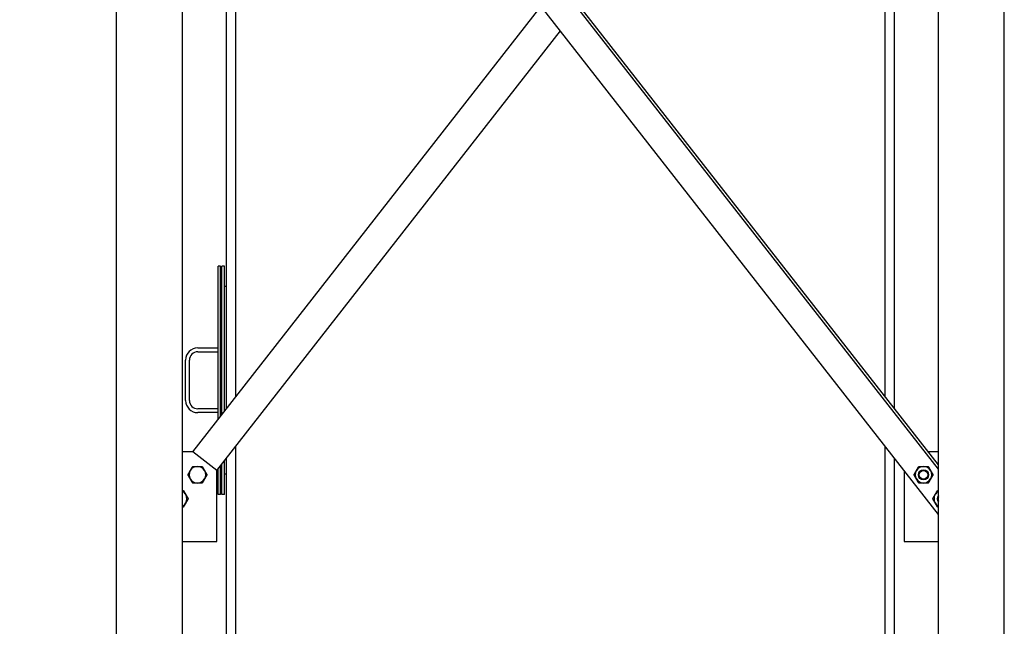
# Model space of a CAD drawing. Header units: inches. Extents: x 36 to 1719, y -84 to 1122.
# Tile 68 of 256: x 226 to 323, y 414 to 474. Entities that reach past the tile are written whole.
import ezdxf

# ---------------------------------------------------------------- set-up
doc = ezdxf.new("R2010")
doc.units = ezdxf.units.IN
doc.header["$LTSCALE"] = 48
doc.header["$MEASUREMENT"] = 0
doc.layers.add('Dimension (ANSI)', color=7, linetype='Continuous', lineweight=25)
doc.layers.add('Visible (ANSI)', color=7, linetype='Continuous', lineweight=30)
doc.styles.add('Note Text (ANSI)', font='tahoma.ttf')
doc.dimstyles.new('Architectural (ANSI)', dxfattribs={"dimscale": 48, "dimtxt": 0.125, "dimasz": 0.098425, "dimexe": 0.125, "dimexo": 0.0625, "dimgap": 0.031496, "dimtad": 0, "dimtih": 1, "dimtoh": 1, "dimdec": 4, "dimrnd": 1e-08, "dimzin": 3, "dimdsep": 46, "dimlunit": 4, "dimtxsty": 'Note Text (ANSI)', "dimcen": 0.09, "dimdle": 0.393701, "dimclrd": 256, "dimclre": 256, "dimclrt": 256, "dimadec": 0, "dimazin": 3, "dimtfac": 0.96, "dimtofl": 0, "dimtmove": 0, "dimatfit": 3, "dimfxl": 1, "dimfrac": 2, "dimtolj": 1, "dimtzin": 12, "dimlwd": -1, "dimlwe": -1, "dimarcsym": 0})

# ---------------------------------------------------------------- blocks, each defined once
blk = doc.blocks.new('*D14')
at = {"layer": 'Defpoints', "color": 0, "transparency": 16777216}
for p in [(250.914, 553.029), (117.211, 238.46), (345.663, 238.46)]:
    blk.add_point(p, dxfattribs=at)
at = {"layer": 'Dimension (ANSI)', "transparency": 16777216}
for p, q in [((247.914, 553.029), (111.211, 553.029)), ((117.211, 548.304), (117.211, 400.26)), ((117.211, 243.184), (117.211, 389.661)), ((342.663, 238.46), (111.211, 238.46))]:
    blk.add_line(p, q, dxfattribs=at)
for points in [[(116.424, 548.304), (117.999, 548.304), (117.211, 553.029)], [(116.424, 243.184), (117.999, 243.184), (117.211, 238.46)]]:
    blk.add_solid(points, dxfattribs=at)
at = {"layer": 'Dimension (ANSI)', "transparency": 16777216, "insert": (97.253, 398.748), "char_height": 6, "attachment_point": 1, "style": 'Note Text (ANSI)'}
blk.add_mtext('\\A1;26\'-2 9/16"', dxfattribs=at)
blk = doc.blocks.new('*D16')
at = {"layer": 'Defpoints', "color": 0, "transparency": 16777216}
for p in [(241.664, 492.734), (166.045, 402.734), (248.664, 402.734)]:
    blk.add_point(p, dxfattribs=at)
at = {"layer": 'Dimension (ANSI)', "transparency": 16777216}
for p, q in [((238.664, 492.734), (160.045, 492.734)), ((166.045, 488.009), (166.045, 453.364)), ((166.045, 407.458), (166.045, 444.103)), ((245.664, 402.734), (160.045, 402.734))]:
    blk.add_line(p, q, dxfattribs=at)
for points in [[(165.258, 488.009), (166.833, 488.009), (166.045, 492.734)], [(165.258, 407.458), (166.833, 407.458), (166.045, 402.734)]]:
    blk.add_solid(points, dxfattribs=at)
at = {"layer": 'Dimension (ANSI)', "transparency": 16777216, "insert": (157.944, 451.853), "char_height": 6, "attachment_point": 1, "style": 'Note Text (ANSI)'}
blk.add_mtext('\\A1;7\'-6"', dxfattribs=at)

msp = doc.modelspace()

# ---------------------------------------------------------------- linework, layer by layer
at = {"layer": 'Visible (ANSI)'}
for p, q in [((235.9139, 404.10877), (235.9139, 532.34877)), ((242.4139, 404.10877), (242.4139, 532.34877)), ((316.9139, 404.10877), (316.9139, 532.34877)), ((323.4139, 404.10877), (323.4139, 532.34877)), ((316.9139, 429.63862), (242.4139, 524.95034)), ((316.9139, 429.23267), (242.4139, 524.54438)), ((316.9139, 424.76721), (242.4139, 520.07892)), ((247.6639, 436.35522), (247.6639, 488.73377)), ((311.6639, 436.35522), (311.6639, 488.73377)), ((312.5839, 435.17822), (312.5839, 486.73377)), ((246.7439, 435.17822), (246.7439, 481.98377)), ((243.42278, 430.92934), (277.76004, 474.85877)), ((245.7864, 429.08182), (279.6639, 472.42307)), ((246.1544, 449.23377), (245.9044, 449.23377)), ((245.9044, 434.1042), (245.9044, 449.23377)), ((246.1544, 434.42404), (246.1544, 449.23377)), ((246.5294, 449.23377), (246.2794, 449.23377)), ((246.2794, 434.58396), (246.2794, 449.23377)), ((246.5294, 434.9038), (246.5294, 449.23377)), ((246.7439, 447.23377), (246.5294, 447.23377)), ((243.9044, 441.17127), (245.9044, 441.17127)), ((243.9044, 440.79627), (245.9044, 440.79627)), ((242.7169, 435.98377), (242.7169, 439.98377)), ((243.0919, 435.98377), (243.0919, 439.98377)), ((245.9044, 435.17127), (243.9044, 435.17127)), ((245.9044, 434.79627), (243.9044, 434.79627)), ((247.6639, 404.73377), (247.6639, 431.48381)), ((311.6639, 404.73377), (311.6639, 431.48381)), ((243.42278, 430.92934), (242.4139, 430.92934)), ((245.7864, 429.08182), (243.42278, 430.92934)), ((246.5294, 426.73377), (246.5294, 430.03238)), ((246.7439, 409.48377), (246.7439, 430.3068)), ((312.5839, 404.73377), (312.5839, 430.3068)), ((316.9139, 430.92934), (315.90502, 430.92934)), ((245.7864, 422.08182), (245.7864, 429.08182)), ((245.9044, 426.73377), (245.9044, 429.23279)), ((246.1544, 426.73377), (246.1544, 429.55262)), ((246.2794, 426.73377), (246.2794, 429.71254)), ((313.5414, 429.08182), (313.5414, 422.08182)), ((246.7439, 428.73377), (246.5294, 428.73377)), ((246.1544, 426.73377), (245.9044, 426.73377)), ((246.5294, 426.73377), (246.2794, 426.73377)), ((242.4139, 422.08182), (245.7864, 422.08182)), ((313.5414, 422.08182), (316.9139, 422.08182))]:
    msp.add_line(p, q, dxfattribs=at)
for radius in [0.50016, 0.5, 0.42332]:
    msp.add_circle((315.45, 428.66981), radius, dxfattribs=at)
for centre, radius, start, end in [((243.9044, 439.98377), 1.1875, 90, 180), ((243.9044, 439.98377), 0.8125, 90, 180), ((243.9044, 435.98377), 1.1875, 180, 270), ((243.9044, 435.98377), 0.8125, 180, 270), ((243.87781, 428.66981), 0.8125, 150, 210), ((243.87781, 428.66981), 0.8125, 90, 150), ((243.87781, 428.66981), 0.8125, 30, 90), ((243.87781, 428.66981), 0.8125, 330, 30), ((315.45, 428.66981), 0.8125, 150, 210), ((315.45, 428.66981), 0.8125, 90, 150), ((315.45, 428.66981), 0.8125, 30, 90), ((315.45, 428.66981), 0.8125, 330, 30), ((243.87781, 428.66981), 0.8125, 210, 270), ((243.87781, 428.66981), 0.8125, 270, 330), ((315.45, 428.66981), 0.8125, 210, 270), ((315.45, 428.66981), 0.8125, 270, 330), ((242.03029, 426.30619), 0.8125, 30, 61.826934), ((242.03029, 426.30619), 0.8125, 330, 30), ((317.29752, 426.30619), 0.8125, 150, 210), ((317.29752, 426.30619), 0.8125, 118.173066, 150), ((317.29752, 426.30619), 0.50016, 140.0833721, 219.9166279), ((317.29752, 426.30619), 0.5, 140.1050503, 219.8949497), ((317.29752, 426.30619), 0.42332, 154.9862844, 205.0137156), ((242.03029, 426.30619), 0.8125, 298.173066, 330), ((317.29752, 426.30619), 0.8125, 210, 241.826934)]:
    msp.add_arc(centre, radius, start, end, dxfattribs=at)
for points, weights in [([(242.93961, 428.66981), (243.06531, 428.88752), (243.17416, 429.07606)], [1, 1.0379548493, 1]), ([(243.17416, 429.07606), (243.28302, 429.2646), (243.40871, 429.48231)], [1, 1.0379548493, 1]), ([(243.40871, 429.48231), (243.6601, 429.48231), (243.87781, 429.48231)], [1, 1.0379548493, 1]), ([(243.87781, 429.48231), (244.09552, 429.48231), (244.3469, 429.48231)], [1, 1.0379548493, 1]), ([(244.3469, 429.48231), (244.4726, 429.2646), (244.58145, 429.07606)], [1, 1.0379548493, 1]), ([(244.58145, 429.07606), (244.69031, 428.88752), (244.816, 428.66981)], [1, 1.0379548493, 1]), ([(314.51181, 428.66981), (314.6375, 428.88752), (314.74636, 429.07606)], [1, 1.0379548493, 1]), ([(314.74636, 429.07606), (314.85521, 429.2646), (314.9809, 429.48231)], [1, 1.0379548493, 1]), ([(314.9809, 429.48231), (315.23229, 429.48231), (315.45, 429.48231)], [1, 1.0379548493, 1]), ([(315.45, 429.48231), (315.66771, 429.48231), (315.9191, 429.48231)], [1, 1.0379548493, 1]), ([(315.9191, 429.48231), (316.04479, 429.2646), (316.15365, 429.07606)], [1, 1.0379548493, 1]), ([(316.15365, 429.07606), (316.2625, 428.88752), (316.3882, 428.66981)], [1, 1.0379548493, 1]), ([(243.17416, 428.26356), (243.06531, 428.4521), (242.93961, 428.66981)], [1, 1.0379548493, 1]), ([(243.40871, 427.85731), (243.28302, 428.07502), (243.17416, 428.26356)], [1, 1.0379548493, 1]), ([(244.58145, 428.26356), (244.4726, 428.07502), (244.3469, 427.85731)], [1, 1.0379548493, 1]), ([(244.816, 428.66981), (244.69031, 428.4521), (244.58145, 428.26356)], [1, 1.0379548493, 1]), ([(314.74636, 428.26356), (314.6375, 428.4521), (314.51181, 428.66981)], [1, 1.0379548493, 1]), ([(314.9809, 427.85731), (314.85521, 428.07502), (314.74636, 428.26356)], [1, 1.0379548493, 1]), ([(316.15365, 428.26356), (316.04479, 428.07502), (315.9191, 427.85731)], [1, 1.0379548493, 1]), ([(316.3882, 428.66981), (316.2625, 428.4521), (316.15365, 428.26356)], [1, 1.0379548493, 1]), ([(242.4139, 427.11869), (242.45572, 427.11869), (242.49939, 427.11869)], [1.01063152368, 1.00639236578, 1]), ([(242.49939, 427.11869), (242.62508, 426.90098), (242.73394, 426.71244)], [1, 1.0379548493, 1]), ([(243.87781, 427.85731), (243.6601, 427.85731), (243.40871, 427.85731)], [1, 1.0379548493, 1]), ([(244.3469, 427.85731), (244.09552, 427.85731), (243.87781, 427.85731)], [1, 1.0379548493, 1]), ([(315.45, 427.85731), (315.23229, 427.85731), (314.9809, 427.85731)], [1, 1.0379548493, 1]), ([(315.9191, 427.85731), (315.66771, 427.85731), (315.45, 427.85731)], [1, 1.0379548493, 1]), ([(316.59387, 426.71244), (316.70272, 426.90098), (316.82842, 427.11869)], [1, 1.0379548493, 1]), ([(316.82842, 427.11869), (316.87208, 427.11869), (316.9139, 427.11869)], [1, 1.00639236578, 1.01063152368]), ([(242.73394, 426.71244), (242.84279, 426.5239), (242.96849, 426.30619)], [1, 1.0379548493, 1]), ([(242.96849, 426.30619), (242.84279, 426.08848), (242.73394, 425.89994)], [1, 1.0379548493, 1]), ([(316.35932, 426.30619), (316.48502, 426.5239), (316.59387, 426.71244)], [1, 1.0379548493, 1]), ([(316.59387, 425.89994), (316.48502, 426.08848), (316.35932, 426.30619)], [1, 1.0379548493, 1]), ([(242.49939, 425.49369), (242.45572, 425.49369), (242.4139, 425.49369)], [1, 1.00639236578, 1.01063152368]), ([(242.73394, 425.89994), (242.62508, 425.7114), (242.49939, 425.49369)], [1, 1.0379548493, 1]), ([(316.82842, 425.49369), (316.70272, 425.7114), (316.59387, 425.89994)], [1, 1.0379548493, 1]), ([(316.9139, 425.49369), (316.87208, 425.49369), (316.82842, 425.49369)], [1.01063152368, 1.00639236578, 1])]:
    msp.add_rational_spline(points, weights, degree=2, dxfattribs=at)

# ---------------------------------------------------------------- dimensions: what is measured, and where the dimension line sits
at = {"layer": 'Dimension (ANSI)'}
for base, p1, p2, picture, middle in [((117.2113, 238.45957), (250.9139, 553.02877), (345.6629, 238.45957), '*D14', (117.2113, 394.96059)), ((166.04525, 402.73377), (241.6639, 492.73377), (248.6639, 402.73377), '*D16', (166.04525, 448.73377))]:
    dim = msp.add_linear_dim(base=base, p1=p1, p2=p2, angle=90, dimstyle='Architectural (ANSI)', override={"dimgap": 0.031496, "dimdec": 4, "dimlfac": 1, "dimtol": 0, "dimlim": 0, "dimtp": 0, "dimtm": 0, "dimtdec": 2, "dimatfit": 1}, dxfattribs=at)
    dim.commit()
    dim.dimension.update_dxf_attribs({"geometry": picture, "text_midpoint": middle, "dimtype": 160})

doc.saveas('drawing.dxf')
